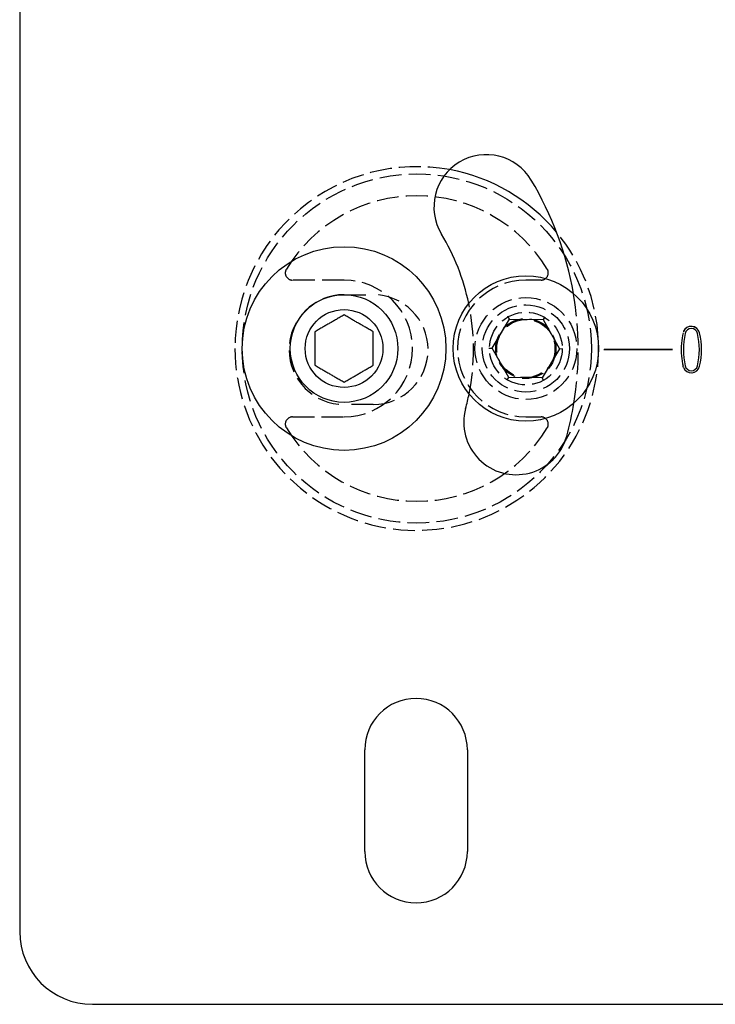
# Model space of a CAD drawing. Header units: millimetres. Extents: x -168 to 186, y -31 to 142.
# Tile 10 of 52: x 91 to 139, y -31 to 36. Entities that reach past the tile are written whole.
import ezdxf

# ---------------------------------------------------------------- set-up
doc = ezdxf.new("R2010")
doc.units = ezdxf.units.MM
doc.header["$LTSCALE"] = 10
doc.linetypes.add('ALLCAD_Strich', pattern=[0.2, 0.15, -0.05])
doc.layers.add('BESCH_KONT_sich_schn_ansi_2d', color=40, linetype='Continuous')

msp = doc.modelspace()

# ---------------------------------------------------------------- linework, layer by layer
at = {"layer": 'BESCH_KONT_sich_schn_ansi_2d', "linetype": 'Continuous', "extrusion": (0, 1, 2.22045e-16)}
for p, q in [((91.015, 91.02), (91.015, -26.48)), ((123.506, 13.626), (124.687, 15.611)), ((124.687, 15.611), (124.575, 15.812)), ((124.687, 15.611), (126.997, 15.579)), ((127.115, 15.778), (126.997, 15.579)), ((126.997, 15.579), (128.124, 13.564)), ((123.275, 13.63), (123.506, 13.626)), ((124.633, 11.611), (123.506, 13.626)), ((128.124, 13.564), (126.942, 11.58)), ((128.355, 13.561), (128.124, 13.564)), ((131.179, 13.52), (131.194, 13.52)), ((135.88, 13.521), (131.197, 13.521)), ((131.197, 13.52), (135.88, 13.52)), ((135.897, 13.52), (135.883, 13.52)), ((124.515, 11.413), (124.633, 11.611)), ((126.942, 11.58), (124.633, 11.611)), ((127.055, 11.378), (126.942, 11.58)), ((114.74, -20.98), (114.74, -13.98)), ((121.79, -13.98), (121.79, -20.98)), ((96.015, -31.48), (140.515, -31.48))]:
    msp.add_line(p, q, dxfattribs=at)
at = {"layer": 'BESCH_KONT_sich_schn_ansi_2d', "linetype": 'ALLCAD_Strich', "extrusion": (0, 1, 2.22045e-16)}
for p, q in [((113.315, 18.295), (109.773, 18.295)), ((126.857, 18.295), (125.815, 18.295)), ((113.315, 17.295), (115.315, 17.295)), ((115.315, 9.745), (113.315, 9.745)), ((109.773, 8.895), (113.315, 8.895)), ((125.815, 8.895), (126.857, 8.895))]:
    msp.add_line(p, q, dxfattribs=at)
at = {"layer": 'BESCH_KONT_sich_schn_ansi_2d', "linetype": 'ALLCAD_Strich'}
for centre, radius in [((118.315, 13.595), 12), ((125.815, 13.595), 3.5), ((125.815, 13.595), 3), ((125.815, 13.595), 2.5), ((125.815, 13.595), 2.067), ((125.815, 13.595), 2)]:
    msp.add_circle(centre, radius, dxfattribs=at)
at = {"layer": 'BESCH_KONT_sich_schn_ansi_2d', "linetype": 'Continuous'}
for centre, radius in [((113.315, 13.595), 7), ((125.815, 13.595), 5), ((113.315, 13.595), 3.7), ((113.315, 13.595), 2.675)]:
    msp.add_circle(centre, radius, dxfattribs=at)
for centre, radius, start, end in [((123.093, 23.32), 3.6, 31.05024, 211.05024), ((118.315, 13.595), 12.5, 39.7438, 79.60017), ((106.815, 13.52), 22.6, 9.83152, 31.05024), ((106.815, 13.52), 15.4, 11.86867, 31.05024), ((137.188, 14.535), 0.585, 12.92331, 158.55229), ((137.188, 14.535), 0.585, 12.92331, 157.83782), ((137.188, 14.535), 0.435, 12.92331, 167.07669), ((141.611, 13.52), 4.973, 167.07669, 192.92331), ((141.396, 13.52), 4.908, 165.43051, 165.50244), ((132.765, 13.52), 4.973, 347.07669, 12.92331), ((132.765, 13.52), 5.123, 347.07669, 12.92331), ((132.765, 13.52), 5.124, 347.07669, 12.92331), ((141.396, 13.52), 4.908, 174.79511, 185.20489), ((141.611, 13.52), 5.123, 175.0137, 184.9863), ((137.188, 12.505), 0.585, 201.44771, 347.07669), ((141.396, 13.52), 4.908, 194.49756, 194.56949), ((137.188, 12.505), 0.585, 202.16218, 347.07669), ((137.188, 12.505), 0.435, 192.92331, 347.07669), ((106.815, 13.52), 15.4, 344.74248, 348.58366), ((106.815, 13.52), 22.6, 344.74248, 350.62082), ((125.145, 8.52), 3.6, 164.74248, 344.74248), ((118.265, -13.98), 3.525, 0, 180), ((118.265, -20.98), 3.525, 180, 0), ((96.015, -26.48), 5, 180, 270)]:
    msp.add_arc(centre, radius, start, end, dxfattribs=at)
at = {"layer": 'BESCH_KONT_sich_schn_ansi_2d', "linetype": 'ALLCAD_Strich'}
for centre, radius, start, end in [((118.315, 13.595), 12.5, 79.60017, 180), ((118.315, 13.595), 10.5, 31.33225, 148.66775), ((118.315, 13.595), 12.5, 180, 39.7438), ((109.773, 18.795), 0.5, 148.66775, 270), ((126.857, 18.795), 0.5, 270, 31.33225), ((113.315, 13.595), 4.7, 270, 90), ((125.815, 13.595), 4.7, 90, 270), ((113.315, 13.52), 3.775, 90, 270), ((115.315, 13.52), 3.775, 270, 90), ((106.815, 13.52), 22.6, 350.62082, 9.83152), ((106.815, 13.52), 15.4, 348.58366, 11.86867), ((109.773, 8.395), 0.5, 90, 211.33225), ((126.857, 8.395), 0.5, 328.66775, 90), ((118.315, 13.595), 10.5, 211.33225, 328.66775)]:
    msp.add_arc(centre, radius, start, end, dxfattribs=at)
at = {"layer": 'BESCH_KONT_sich_schn_ansi_2d', "linetype": 'Continuous'}
for centre, major_axis, ratio, start_param, end_param in [((141.493, 13.52), (0.001, -5.009), 0.999077, 4.481434, 4.623078), ((131.199, 13.509), (-0.00865, 0.00865), 0.817269, 5.598003, 5.874861), ((131.199, 13.531), (-0.00865, -0.00865), 0.817269, 0.408324, 0.685182), ((135.877, 13.509), (0.00865, 0.00865), 0.817269, 0.408324, 0.685182), ((135.877, 13.531), (0.00865, -0.00865), 0.817269, 5.598003, 5.874861), ((141.493, 13.52), (0, -5.009), 0.999074, 4.801411, 4.943061)]:
    msp.add_ellipse(centre, major_axis=major_axis, ratio=ratio, start_param=start_param, end_param=end_param, dxfattribs=at)
for points in [[(113.315, 15.905), (112.315, 15.327), (111.315, 14.75)], [(115.315, 14.75), (114.315, 15.327), (113.315, 15.905)], [(111.315, 14.75), (111.315, 13.595), (111.315, 12.44)], [(115.315, 12.44), (115.315, 13.595), (115.315, 14.75)], [(111.315, 12.44), (112.315, 11.863), (113.315, 11.286)], [(113.315, 11.286), (114.315, 11.863), (115.315, 12.44)]]:
    msp.add_rational_spline(points, [1.08483752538, 1.25266247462, 1.08483752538], degree=2, dxfattribs=at)
for points in [[(136.646, 14.756), (136.646, 14.756), (136.646, 14.755), (136.646, 14.755)], [(136.654, 14.779), (136.664, 14.806), (136.675, 14.832), (136.686, 14.858)], [(136.644, 12.291), (136.635, 12.319), (136.627, 12.347), (136.621, 12.375)], [(136.646, 12.285), (136.646, 12.285), (136.646, 12.285), (136.646, 12.284)]]:
    msp.add_open_spline(points, degree=3, dxfattribs=at)

doc.saveas('drawing.dxf')
